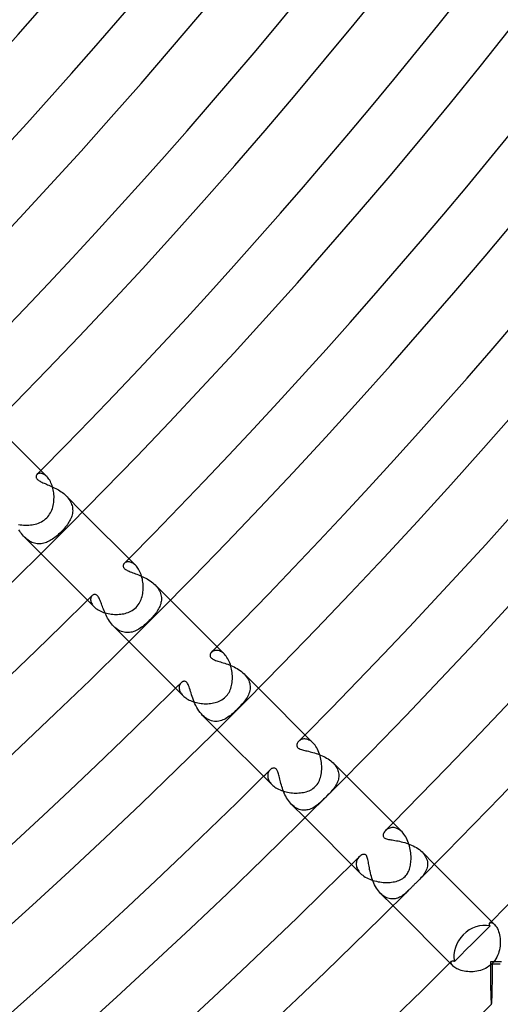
# Model space of a CAD drawing. Header units: millimetres. Extents: x -485 to 485, y -485 to 485.
# Tile 80 of 110: x 278 to 310, y -313 to -245. Entities that reach past the tile are written whole.
import ezdxf

# ---------------------------------------------------------------- set-up
doc = ezdxf.new("R2010")
doc.units = ezdxf.units.MM
doc.layers.add('HIDDEN', color=7, linetype='Continuous')
doc.layers.add('THICK', color=7, linetype='Continuous')

msp = doc.modelspace()

# ---------------------------------------------------------------- linework, layer by layer
at = {"layer": 'HIDDEN'}
for p, q in [((278.625, -276.5), (278.622, -276.533)), ((278.622, -276.533), (278.625, -276.567)), ((278.633, -276.469), (278.625, -276.5)), ((278.625, -276.567), (278.634, -276.603)), ((278.647, -276.44), (278.633, -276.469)), ((278.634, -276.603), (278.65, -276.639)), ((278.664, -276.414), (278.647, -276.44)), ((278.65, -276.639), (278.673, -276.674)), ((278.685, -276.389), (278.664, -276.414)), ((278.673, -276.674), (278.703, -276.71)), ((278.713, -276.365), (278.685, -276.389)), ((278.703, -276.71), (278.739, -276.745)), ((278.745, -276.344), (278.713, -276.365)), ((278.739, -276.745), (278.783, -276.779)), ((278.782, -276.327), (278.745, -276.344)), ((278.822, -276.315), (278.782, -276.327)), ((278.783, -276.779), (278.833, -276.813)), ((278.866, -276.307), (278.822, -276.315)), ((278.913, -276.304), (278.866, -276.307)), ((278.962, -276.308), (278.913, -276.304)), ((279.014, -276.317), (278.962, -276.308)), ((279.068, -276.333), (279.014, -276.317)), ((279.123, -276.356), (279.068, -276.333)), ((279.179, -276.386), (279.123, -276.356)), ((279.236, -276.424), (279.179, -276.386)), ((279.293, -276.469), (279.236, -276.424)), ((279.349, -276.521), (279.293, -276.469)), ((278.833, -276.813), (278.89, -276.847)), ((278.89, -276.847), (278.952, -276.88)), ((278.952, -276.88), (279.019, -276.913)), ((279.019, -276.913), (279.09, -276.945)), ((279.09, -276.945), (279.165, -276.978)), ((279.165, -276.978), (279.244, -277.011)), ((279.244, -277.011), (279.325, -277.045)), ((279.325, -277.045), (279.41, -277.081)), ((279.41, -277.081), (279.497, -277.118)), ((279.497, -277.118), (279.587, -277.156)), ((279.587, -277.156), (279.679, -277.197)), ((279.679, -277.197), (279.772, -277.241)), ((279.772, -277.241), (279.866, -277.286)), ((279.866, -277.286), (279.961, -277.335)), ((279.961, -277.335), (280.055, -277.387)), ((280.055, -277.387), (280.149, -277.441)), ((280.149, -277.441), (280.241, -277.499)), ((280.241, -277.499), (280.331, -277.559)), ((280.331, -277.559), (280.419, -277.624)), ((280.419, -277.624), (280.505, -277.691)), ((280.505, -277.691), (280.586, -277.762)), ((280.586, -277.762), (280.664, -277.835)), ((280.664, -277.835), (280.737, -277.912)), ((280.664, -277.836), (281.778, -278.95)), ((280.737, -277.912), (280.805, -277.992)), ((280.805, -277.992), (280.867, -278.075)), ((280.867, -278.075), (280.923, -278.16)), ((280.923, -278.16), (280.972, -278.247)), ((280.972, -278.247), (281.014, -278.334)), ((281.014, -278.334), (281.049, -278.423)), ((281.049, -278.423), (281.077, -278.512)), ((281.077, -278.512), (281.098, -278.602)), ((281.098, -278.602), (281.112, -278.692)), ((281.112, -278.692), (281.118, -278.782)), ((281.118, -278.782), (281.119, -278.871)), ((280.955, -279.475), (280.912, -279.557)), ((280.994, -279.392), (280.955, -279.475)), ((281.028, -279.308), (280.994, -279.392)), ((281.057, -279.222), (281.028, -279.308)), ((281.081, -279.135), (281.057, -279.222)), ((281.1, -279.048), (281.081, -279.135)), ((281.112, -278.96), (281.1, -279.048)), ((281.119, -278.871), (281.112, -278.96)), ((277.501, -280.244), (277.443, -280.152)), ((280.482, -280.139), (280.4, -280.227)), ((280.559, -280.051), (280.482, -280.139)), ((280.631, -279.965), (280.559, -280.051)), ((280.697, -279.881), (280.631, -279.965)), ((280.758, -279.798), (280.697, -279.881)), ((280.814, -279.718), (280.758, -279.798)), ((280.865, -279.638), (280.814, -279.718)), ((280.912, -279.557), (280.865, -279.638)), ((277.561, -280.334), (277.501, -280.244)), ((277.625, -280.421), (277.561, -280.334)), ((277.692, -280.506), (277.625, -280.421)), ((277.762, -280.587), (277.692, -280.506)), ((277.836, -280.664), (277.762, -280.587)), ((277.914, -280.738), (277.836, -280.664)), ((277.836, -280.664), (278.95, -281.778)), ((277.995, -280.807), (277.914, -280.738)), ((278.078, -280.869), (277.995, -280.807)), ((279.744, -280.797), (279.66, -280.851)), ((279.827, -280.738), (279.744, -280.797)), ((279.909, -280.676), (279.827, -280.738)), ((279.991, -280.609), (279.909, -280.676)), ((280.073, -280.54), (279.991, -280.609)), ((280.155, -280.467), (280.073, -280.54)), ((280.235, -280.392), (280.155, -280.467)), ((280.314, -280.314), (280.235, -280.392)), ((280.4, -280.227), (280.314, -280.314)), ((278.164, -280.926), (278.078, -280.869)), ((278.252, -280.975), (278.164, -280.926)), ((278.34, -281.017), (278.252, -280.975)), ((278.43, -281.052), (278.34, -281.017)), ((278.52, -281.079), (278.43, -281.052)), ((278.61, -281.099), (278.52, -281.079)), ((278.701, -281.112), (278.61, -281.099)), ((278.791, -281.119), (278.701, -281.112)), ((278.881, -281.118), (278.791, -281.119)), ((278.971, -281.111), (278.881, -281.118)), ((279.059, -281.098), (278.971, -281.111)), ((279.147, -281.079), (279.059, -281.098)), ((279.234, -281.054), (279.147, -281.079)), ((279.321, -281.023), (279.234, -281.054)), ((279.407, -280.987), (279.321, -281.023)), ((279.492, -280.947), (279.407, -280.987)), ((279.576, -280.901), (279.492, -280.947)), ((279.66, -280.851), (279.576, -280.901)), ((284.572, -282.573), (284.566, -282.607)), ((284.566, -282.607), (284.566, -282.641)), ((284.566, -282.641), (284.571, -282.675)), ((284.571, -282.675), (284.583, -282.709)), ((284.583, -282.541), (284.572, -282.573)), ((284.599, -282.509), (284.583, -282.541)), ((284.583, -282.709), (284.6, -282.743)), ((284.619, -282.48), (284.599, -282.509)), ((284.6, -282.743), (284.624, -282.776)), ((284.643, -282.452), (284.619, -282.48)), ((284.624, -282.776), (284.654, -282.809)), ((284.674, -282.425), (284.643, -282.452)), ((284.654, -282.809), (284.691, -282.841)), ((284.71, -282.4), (284.674, -282.425)), ((284.691, -282.841), (284.734, -282.873)), ((284.75, -282.38), (284.71, -282.4)), ((284.793, -282.364), (284.75, -282.38)), ((284.84, -282.352), (284.793, -282.364)), ((284.889, -282.346), (284.84, -282.352)), ((284.941, -282.346), (284.889, -282.346)), ((284.996, -282.351), (284.941, -282.346)), ((285.052, -282.362), (284.996, -282.351)), ((285.11, -282.381), (285.052, -282.362)), ((285.169, -282.406), (285.11, -282.381)), ((285.229, -282.438), (285.169, -282.406)), ((285.29, -282.479), (285.229, -282.438)), ((285.351, -282.527), (285.29, -282.479)), ((285.411, -282.582), (285.351, -282.527)), ((284.734, -282.873), (284.784, -282.903)), ((284.784, -282.903), (284.841, -282.933)), ((284.841, -282.933), (284.905, -282.963)), ((284.905, -282.963), (284.976, -282.994)), ((284.976, -282.994), (285.053, -283.025)), ((285.053, -283.025), (285.136, -283.056)), ((285.136, -283.056), (285.223, -283.088)), ((285.223, -283.088), (285.313, -283.121)), ((285.313, -283.121), (285.408, -283.155)), ((285.408, -283.155), (285.504, -283.191)), ((285.504, -283.191), (285.603, -283.23)), ((285.603, -283.23), (285.704, -283.27)), ((285.704, -283.27), (285.805, -283.313)), ((285.805, -283.313), (285.907, -283.359)), ((285.907, -283.359), (286.008, -283.408)), ((286.008, -283.408), (286.108, -283.459)), ((286.108, -283.459), (286.208, -283.514)), ((286.208, -283.514), (286.306, -283.573)), ((286.306, -283.573), (286.401, -283.635)), ((286.401, -283.635), (286.493, -283.7)), ((286.493, -283.7), (286.581, -283.769)), ((286.581, -283.769), (286.665, -283.84)), ((286.665, -283.84), (286.744, -283.916)), ((286.744, -283.915), (287.789, -284.961)), ((286.744, -283.916), (286.819, -283.996)), ((286.819, -283.996), (286.888, -284.077)), ((286.888, -284.077), (286.95, -284.161)), ((286.95, -284.161), (287.004, -284.247)), ((282.353, -284.839), (282.346, -284.889)), ((282.364, -284.792), (282.353, -284.839)), ((282.38, -284.749), (282.364, -284.792)), ((282.401, -284.709), (282.38, -284.749)), ((282.425, -284.674), (282.401, -284.709)), ((282.452, -284.643), (282.425, -284.674)), ((282.485, -284.615), (282.452, -284.643)), ((282.521, -284.592), (282.485, -284.615)), ((282.56, -284.576), (282.521, -284.592)), ((282.601, -284.567), (282.56, -284.576)), ((282.643, -284.566), (282.601, -284.567)), ((282.686, -284.574), (282.643, -284.566)), ((282.729, -284.592), (282.686, -284.574)), ((282.771, -284.619), (282.729, -284.592)), ((282.812, -284.657), (282.771, -284.619)), ((282.852, -284.705), (282.812, -284.657)), ((282.89, -284.763), (282.852, -284.705)), ((282.927, -284.828), (282.89, -284.763)), ((282.961, -284.899), (282.927, -284.828)), ((287.004, -284.247), (287.052, -284.335)), ((287.052, -284.335), (287.092, -284.424)), ((287.092, -284.424), (287.124, -284.513)), ((287.124, -284.513), (287.148, -284.603)), ((287.148, -284.603), (287.166, -284.692)), ((287.166, -284.692), (287.176, -284.781)), ((287.176, -284.781), (287.179, -284.87)), ((282.346, -284.889), (282.345, -284.941)), ((282.345, -284.941), (282.351, -284.996)), ((282.351, -284.996), (282.363, -285.053)), ((282.363, -285.053), (282.381, -285.111)), ((282.381, -285.111), (282.407, -285.171)), ((282.407, -285.171), (282.439, -285.231)), ((282.439, -285.231), (282.48, -285.292)), ((282.48, -285.292), (282.527, -285.352)), ((282.527, -285.352), (282.582, -285.411)), ((282.994, -284.975), (282.961, -284.899)), ((283.025, -285.054), (282.994, -284.975)), ((283.055, -285.134), (283.025, -285.054)), ((283.086, -285.218), (283.055, -285.134)), ((283.118, -285.305), (283.086, -285.218)), ((283.151, -285.396), (283.118, -285.305)), ((283.186, -285.49), (283.151, -285.396)), ((283.223, -285.587), (283.186, -285.49)), ((287.028, -285.469), (286.986, -285.551)), ((287.066, -285.386), (287.028, -285.469)), ((287.099, -285.302), (287.066, -285.386)), ((287.127, -285.217), (287.099, -285.302)), ((287.149, -285.132), (287.127, -285.217)), ((287.165, -285.045), (287.149, -285.132)), ((287.175, -284.958), (287.165, -285.045)), ((287.179, -284.87), (287.175, -284.958)), ((283.263, -285.686), (283.223, -285.587)), ((283.305, -285.787), (283.263, -285.686)), ((283.351, -285.889), (283.305, -285.787)), ((283.399, -285.991), (283.351, -285.889)), ((283.451, -286.092), (283.399, -285.991)), ((283.506, -286.193), (283.451, -286.092)), ((283.565, -286.292), (283.506, -286.193)), ((286.5, -286.193), (286.425, -286.271)), ((286.572, -286.113), (286.5, -286.193)), ((286.641, -286.034), (286.572, -286.113)), ((286.708, -285.954), (286.641, -286.034)), ((286.771, -285.874), (286.708, -285.954)), ((286.831, -285.794), (286.771, -285.874)), ((286.887, -285.713), (286.831, -285.794)), ((286.938, -285.632), (286.887, -285.713)), ((286.986, -285.551), (286.938, -285.632)), ((283.627, -286.39), (283.565, -286.292)), ((283.694, -286.484), (283.627, -286.39)), ((283.764, -286.575), (283.694, -286.484)), ((283.838, -286.662), (283.764, -286.575)), ((283.915, -286.744), (283.838, -286.662)), ((283.997, -286.821), (283.915, -286.744)), ((283.915, -286.744), (284.961, -287.789)), ((284.082, -286.892), (283.997, -286.821)), ((285.818, -286.814), (285.729, -286.876)), ((285.906, -286.747), (285.818, -286.814)), ((285.994, -286.675), (285.906, -286.747)), ((286.082, -286.599), (285.994, -286.675)), ((286.171, -286.519), (286.082, -286.599)), ((286.26, -286.436), (286.171, -286.519)), ((286.349, -286.349), (286.26, -286.436)), ((286.425, -286.271), (286.349, -286.349)), ((284.17, -286.955), (284.082, -286.892)), ((284.259, -287.011), (284.17, -286.955)), ((284.35, -287.059), (284.259, -287.011)), ((284.443, -287.099), (284.35, -287.059)), ((284.538, -287.131), (284.443, -287.099)), ((284.632, -287.155), (284.538, -287.131)), ((284.726, -287.17), (284.632, -287.155)), ((284.82, -287.178), (284.726, -287.17)), ((284.914, -287.178), (284.82, -287.178)), ((285.007, -287.17), (284.914, -287.178)), ((285.1, -287.155), (285.007, -287.17)), ((285.192, -287.134), (285.1, -287.155)), ((285.284, -287.105), (285.192, -287.134)), ((285.374, -287.071), (285.284, -287.105)), ((285.464, -287.03), (285.374, -287.071)), ((285.553, -286.984), (285.464, -287.03)), ((285.641, -286.933), (285.553, -286.984)), ((285.729, -286.876), (285.641, -286.933)), ((290.509, -288.66), (290.499, -288.708)), ((290.499, -288.708), (290.499, -288.755)), ((290.499, -288.755), (290.508, -288.8)), ((290.508, -288.8), (290.527, -288.841)), ((290.528, -288.612), (290.509, -288.66)), ((290.527, -288.841), (290.554, -288.88)), ((290.557, -288.566), (290.528, -288.612)), ((290.554, -288.88), (290.589, -288.916)), ((290.594, -288.523), (290.557, -288.566)), ((290.632, -288.489), (290.594, -288.523)), ((290.675, -288.459), (290.632, -288.489)), ((290.722, -288.434), (290.675, -288.459)), ((290.774, -288.413), (290.722, -288.434)), ((290.829, -288.399), (290.774, -288.413)), ((290.887, -288.39), (290.829, -288.399)), ((290.948, -288.388), (290.887, -288.39)), ((291.01, -288.393), (290.948, -288.388)), ((291.075, -288.405), (291.01, -288.393)), ((291.141, -288.425), (291.075, -288.405)), ((291.208, -288.453), (291.141, -288.425)), ((291.275, -288.488), (291.208, -288.453)), ((291.342, -288.532), (291.275, -288.488)), ((291.409, -288.585), (291.342, -288.532)), ((291.474, -288.645), (291.409, -288.585)), ((290.589, -288.916), (290.632, -288.95)), ((290.632, -288.95), (290.684, -288.981)), ((290.684, -288.981), (290.742, -289.012)), ((290.742, -289.012), (290.808, -289.04)), ((290.808, -289.04), (290.88, -289.068)), ((290.88, -289.068), (290.958, -289.095)), ((290.958, -289.095), (291.04, -289.122)), ((291.04, -289.122), (291.126, -289.149)), ((291.126, -289.149), (291.214, -289.176)), ((291.214, -289.176), (291.306, -289.204)), ((291.306, -289.204), (291.402, -289.234)), ((291.402, -289.234), (291.501, -289.265)), ((291.501, -289.265), (291.602, -289.3)), ((291.602, -289.3), (291.706, -289.337)), ((291.706, -289.337), (291.812, -289.377)), ((291.812, -289.377), (291.919, -289.42)), ((291.919, -289.42), (292.027, -289.467)), ((292.027, -289.467), (292.134, -289.518)), ((292.134, -289.518), (292.241, -289.573)), ((292.241, -289.573), (292.346, -289.632)), ((292.346, -289.632), (292.448, -289.696)), ((292.448, -289.696), (292.548, -289.763)), ((292.548, -289.763), (292.644, -289.836)), ((292.644, -289.836), (292.735, -289.912)), ((292.735, -289.912), (292.821, -289.992)), ((292.821, -289.992), (292.9, -290.077)), ((292.822, -289.993), (293.799, -290.971)), ((292.9, -290.077), (292.973, -290.166)), ((292.973, -290.166), (293.038, -290.258)), ((288.392, -290.869), (288.388, -290.918)), ((288.4, -290.822), (288.392, -290.869)), ((288.412, -290.777), (288.4, -290.822)), ((288.428, -290.734), (288.412, -290.777)), ((288.448, -290.695), (288.428, -290.734)), ((288.47, -290.658), (288.448, -290.695)), ((288.495, -290.624), (288.47, -290.658)), ((288.523, -290.594), (288.495, -290.624)), ((288.546, -290.573), (288.523, -290.594)), ((288.57, -290.554), (288.546, -290.573)), ((288.596, -290.537), (288.57, -290.554)), ((288.622, -290.524), (288.596, -290.537)), ((288.648, -290.513), (288.622, -290.524)), ((288.675, -290.504), (288.648, -290.513)), ((288.702, -290.499), (288.675, -290.504)), ((288.73, -290.497), (288.702, -290.499)), ((288.761, -290.499), (288.73, -290.497)), ((288.793, -290.506), (288.761, -290.499)), ((288.827, -290.519), (288.793, -290.506)), ((288.861, -290.539), (288.827, -290.519)), ((288.895, -290.567), (288.861, -290.539)), ((288.929, -290.605), (288.895, -290.567)), ((288.964, -290.654), (288.929, -290.605)), ((288.999, -290.716), (288.964, -290.654)), ((289.034, -290.792), (288.999, -290.716)), ((289.068, -290.878), (289.034, -290.792)), ((289.1, -290.973), (289.068, -290.878)), ((293.038, -290.258), (293.094, -290.352)), ((293.094, -290.352), (293.141, -290.448)), ((293.141, -290.448), (293.178, -290.545)), ((293.178, -290.545), (293.206, -290.644)), ((293.206, -290.644), (293.225, -290.743)), ((293.225, -290.743), (293.235, -290.841)), ((293.235, -290.841), (293.236, -290.94)), ((288.388, -290.918), (288.389, -290.969)), ((288.389, -290.969), (288.394, -291.022)), ((288.394, -291.022), (288.405, -291.076)), ((288.405, -291.076), (288.421, -291.131)), ((288.421, -291.131), (288.443, -291.187)), ((288.443, -291.187), (288.471, -291.244)), ((288.471, -291.244), (288.505, -291.302)), ((288.505, -291.302), (288.545, -291.359)), ((288.545, -291.359), (288.592, -291.417)), ((288.592, -291.417), (288.645, -291.474)), ((289.133, -291.075), (289.1, -290.973)), ((289.166, -291.183), (289.133, -291.075)), ((289.2, -291.295), (289.166, -291.183)), ((289.237, -291.412), (289.2, -291.295)), ((289.276, -291.532), (289.237, -291.412)), ((289.318, -291.654), (289.276, -291.532)), ((293.075, -291.508), (293.026, -291.596)), ((293.119, -291.417), (293.075, -291.508)), ((293.157, -291.325), (293.119, -291.417)), ((293.188, -291.23), (293.157, -291.325)), ((293.212, -291.134), (293.188, -291.23)), ((293.228, -291.037), (293.212, -291.134)), ((293.236, -290.94), (293.228, -291.037)), ((289.364, -291.779), (289.318, -291.654)), ((289.415, -291.906), (289.364, -291.779)), ((289.47, -292.032), (289.415, -291.906)), ((289.53, -292.157), (289.47, -292.032)), ((289.595, -292.28), (289.53, -292.157)), ((292.552, -292.198), (292.467, -292.287)), ((292.633, -292.11), (292.552, -292.198)), ((292.71, -292.024), (292.633, -292.11)), ((292.782, -291.938), (292.71, -292.024)), ((292.85, -291.853), (292.782, -291.938)), ((292.913, -291.769), (292.85, -291.853)), ((292.972, -291.684), (292.913, -291.769)), ((293.026, -291.596), (292.972, -291.684)), ((289.665, -292.4), (289.595, -292.28)), ((289.74, -292.514), (289.665, -292.4)), ((289.82, -292.624), (289.74, -292.514)), ((289.905, -292.727), (289.82, -292.624)), ((289.993, -292.822), (289.905, -292.727)), ((290.087, -292.909), (289.993, -292.822)), ((289.993, -292.822), (290.971, -293.799)), ((290.184, -292.987), (290.087, -292.909)), ((291.806, -292.886), (291.724, -292.945)), ((291.889, -292.822), (291.806, -292.886)), ((291.971, -292.755), (291.889, -292.822)), ((292.053, -292.684), (291.971, -292.755)), ((292.135, -292.61), (292.053, -292.684)), ((292.217, -292.534), (292.135, -292.61)), ((292.298, -292.456), (292.217, -292.534)), ((292.377, -292.377), (292.298, -292.456)), ((292.467, -292.287), (292.377, -292.377)), ((290.284, -293.054), (290.184, -292.987)), ((290.385, -293.111), (290.284, -293.054)), ((290.487, -293.157), (290.385, -293.111)), ((290.589, -293.192), (290.487, -293.157)), ((290.692, -293.217), (290.589, -293.192)), ((290.794, -293.232), (290.692, -293.217)), ((290.895, -293.237), (290.794, -293.232)), ((290.995, -293.232), (290.895, -293.237)), ((291.093, -293.22), (290.995, -293.232)), ((291.19, -293.199), (291.093, -293.22)), ((291.285, -293.171), (291.19, -293.199)), ((291.377, -293.136), (291.285, -293.171)), ((291.467, -293.096), (291.377, -293.136)), ((291.555, -293.05), (291.467, -293.096)), ((291.641, -292.999), (291.555, -293.05)), ((291.724, -292.945), (291.641, -292.999)), ((296.42, -294.8), (296.414, -294.854)), ((296.414, -294.854), (296.42, -294.907)), ((296.437, -294.747), (296.42, -294.8)), ((296.42, -294.907), (296.439, -294.958)), ((296.463, -294.696), (296.437, -294.747)), ((296.496, -294.648), (296.463, -294.696)), ((296.536, -294.602), (296.496, -294.648)), ((296.576, -294.565), (296.536, -294.602)), ((296.621, -294.532), (296.576, -294.565)), ((296.671, -294.502), (296.621, -294.532)), ((296.724, -294.477), (296.671, -294.502)), ((296.782, -294.457), (296.724, -294.477)), ((296.843, -294.442), (296.782, -294.457)), ((296.907, -294.434), (296.843, -294.442)), ((296.973, -294.433), (296.907, -294.434)), ((297.041, -294.439), (296.973, -294.433)), ((297.111, -294.452), (297.041, -294.439)), ((297.182, -294.474), (297.111, -294.452)), ((297.254, -294.504), (297.182, -294.474)), ((297.326, -294.543), (297.254, -294.504)), ((297.398, -294.59), (297.326, -294.543)), ((297.469, -294.645), (297.398, -294.59)), ((297.538, -294.71), (297.469, -294.645)), ((296.439, -294.958), (296.474, -295.006)), ((296.474, -295.006), (296.523, -295.049)), ((296.523, -295.049), (296.587, -295.088)), ((296.587, -295.088), (296.659, -295.12)), ((296.659, -295.12), (296.735, -295.147)), ((296.735, -295.147), (296.81, -295.17)), ((296.81, -295.17), (296.884, -295.19)), ((296.884, -295.19), (296.963, -295.211)), ((296.963, -295.211), (297.048, -295.231)), ((297.048, -295.231), (297.136, -295.253)), ((297.136, -295.253), (297.229, -295.275)), ((297.229, -295.275), (297.325, -295.299)), ((297.325, -295.299), (297.425, -295.325)), ((297.425, -295.325), (297.527, -295.353)), ((297.527, -295.353), (297.63, -295.383)), ((297.63, -295.383), (297.734, -295.416)), ((297.734, -295.416), (297.839, -295.451)), ((297.839, -295.451), (297.944, -295.49)), ((297.944, -295.49), (298.049, -295.532)), ((298.049, -295.532), (298.153, -295.577)), ((298.153, -295.577), (298.256, -295.625)), ((298.256, -295.625), (298.358, -295.678)), ((298.358, -295.678), (298.457, -295.733)), ((298.457, -295.733), (298.553, -295.793)), ((298.553, -295.793), (298.645, -295.857)), ((298.645, -295.857), (298.734, -295.924)), ((298.734, -295.924), (298.819, -295.995)), ((298.819, -295.995), (298.897, -296.069)), ((298.897, -296.069), (298.971, -296.147)), ((298.898, -296.069), (299.81, -296.982)), ((298.971, -296.147), (299.038, -296.229)), ((299.038, -296.229), (299.098, -296.312)), ((294.434, -296.91), (294.433, -296.969)), ((294.44, -296.854), (294.434, -296.91)), ((294.452, -296.8), (294.44, -296.854)), ((294.468, -296.748), (294.452, -296.8)), ((294.488, -296.699), (294.468, -296.748)), ((294.512, -296.653), (294.488, -296.699)), ((294.539, -296.61), (294.512, -296.653)), ((294.569, -296.571), (294.539, -296.61)), ((294.602, -296.536), (294.569, -296.571)), ((294.635, -296.506), (294.602, -296.536)), ((294.669, -296.48), (294.635, -296.506)), ((294.705, -296.458), (294.669, -296.48)), ((294.741, -296.44), (294.705, -296.458)), ((294.778, -296.426), (294.741, -296.44)), ((294.816, -296.417), (294.778, -296.426)), ((294.854, -296.414), (294.816, -296.417)), ((294.891, -296.417), (294.854, -296.414)), ((294.928, -296.426), (294.891, -296.417)), ((294.963, -296.442), (294.928, -296.426)), ((294.996, -296.465), (294.963, -296.442)), ((295.026, -296.495), (294.996, -296.465)), ((295.055, -296.532), (295.026, -296.495)), ((295.082, -296.577), (295.055, -296.532)), ((295.107, -296.628), (295.082, -296.577)), ((295.13, -296.686), (295.107, -296.628)), ((295.152, -296.75), (295.13, -296.686)), ((295.173, -296.822), (295.152, -296.75)), ((295.194, -296.899), (295.173, -296.822)), ((295.215, -296.982), (295.194, -296.899)), ((299.098, -296.312), (299.15, -296.398)), ((299.15, -296.398), (299.194, -296.485)), ((299.194, -296.485), (299.23, -296.573)), ((299.23, -296.573), (299.257, -296.661)), ((299.257, -296.661), (299.277, -296.75)), ((299.277, -296.75), (299.289, -296.838)), ((299.289, -296.838), (299.293, -296.926)), ((299.293, -296.926), (299.29, -297.013)), ((294.433, -296.969), (294.437, -297.029)), ((294.437, -297.029), (294.448, -297.091)), ((294.448, -297.091), (294.464, -297.154)), ((294.464, -297.154), (294.488, -297.218)), ((294.488, -297.218), (294.518, -297.282)), ((294.518, -297.282), (294.555, -297.347)), ((294.555, -297.347), (294.599, -297.411)), ((294.599, -297.411), (294.651, -297.475)), ((294.651, -297.475), (294.71, -297.538)), ((295.237, -297.071), (295.215, -296.982)), ((295.259, -297.164), (295.237, -297.071)), ((295.283, -297.262), (295.259, -297.164)), ((295.309, -297.363), (295.283, -297.262)), ((295.336, -297.467), (295.309, -297.363)), ((295.366, -297.574), (295.336, -297.467)), ((295.399, -297.684), (295.366, -297.574)), ((299.092, -297.59), (299.044, -297.666)), ((299.136, -297.513), (299.092, -297.59)), ((299.175, -297.434), (299.136, -297.513)), ((299.21, -297.353), (299.175, -297.434)), ((299.239, -297.269), (299.21, -297.353)), ((299.263, -297.185), (299.239, -297.269)), ((299.28, -297.1), (299.263, -297.185)), ((299.29, -297.013), (299.28, -297.1)), ((295.436, -297.794), (295.399, -297.684)), ((295.475, -297.905), (295.436, -297.794)), ((295.518, -298.015), (295.475, -297.905)), ((295.564, -298.125), (295.518, -298.015)), ((295.614, -298.233), (295.564, -298.125)), ((295.668, -298.339), (295.614, -298.233)), ((298.549, -298.245), (298.475, -298.321)), ((298.622, -298.17), (298.549, -298.245)), ((298.692, -298.097), (298.622, -298.17)), ((298.759, -298.024), (298.692, -298.097)), ((298.822, -297.953), (298.759, -298.024)), ((298.882, -297.882), (298.822, -297.953)), ((298.939, -297.812), (298.882, -297.882)), ((298.993, -297.74), (298.939, -297.812)), ((299.044, -297.666), (298.993, -297.74)), ((295.725, -298.443), (295.668, -298.339)), ((295.787, -298.543), (295.725, -298.443)), ((295.852, -298.639), (295.787, -298.543)), ((295.921, -298.731), (295.852, -298.639)), ((295.994, -298.817), (295.921, -298.731)), ((296.069, -298.898), (295.994, -298.817)), ((296.151, -298.974), (296.069, -298.898)), ((296.069, -298.898), (296.982, -299.81)), ((297.828, -298.926), (297.756, -298.98)), ((297.898, -298.869), (297.828, -298.926)), ((297.968, -298.809), (297.898, -298.869)), ((298.038, -298.746), (297.968, -298.809)), ((298.109, -298.68), (298.038, -298.746)), ((298.181, -298.612), (298.109, -298.68)), ((298.253, -298.542), (298.181, -298.612)), ((298.326, -298.47), (298.253, -298.542)), ((298.398, -298.398), (298.326, -298.47)), ((298.475, -298.321), (298.398, -298.398)), ((296.235, -299.043), (296.151, -298.974)), ((296.321, -299.104), (296.235, -299.043)), ((296.41, -299.156), (296.321, -299.104)), ((296.499, -299.2), (296.41, -299.156)), ((296.588, -299.235), (296.499, -299.2)), ((296.677, -299.261), (296.588, -299.235)), ((296.767, -299.28), (296.677, -299.261)), ((296.856, -299.29), (296.767, -299.28)), ((296.944, -299.293), (296.856, -299.29)), ((297.031, -299.288), (296.944, -299.293)), ((297.117, -299.277), (297.031, -299.288)), ((297.202, -299.258), (297.117, -299.277)), ((297.286, -299.234), (297.202, -299.258)), ((297.369, -299.203), (297.286, -299.234)), ((297.45, -299.167), (297.369, -299.203)), ((297.53, -299.127), (297.45, -299.167)), ((297.607, -299.081), (297.53, -299.127)), ((297.683, -299.033), (297.607, -299.081)), ((297.756, -298.98), (297.683, -299.033)), ((302.321, -300.924), (302.308, -300.997)), ((302.354, -300.845), (302.321, -300.924)), ((302.403, -300.767), (302.354, -300.845)), ((302.468, -300.691), (302.403, -300.767)), ((302.519, -300.645), (302.468, -300.691)), ((302.574, -300.603), (302.519, -300.645)), ((302.634, -300.566), (302.574, -300.603)), ((302.698, -300.535), (302.634, -300.566)), ((302.765, -300.51), (302.698, -300.535)), ((302.835, -300.492), (302.765, -300.51)), ((302.908, -300.482), (302.835, -300.492)), ((302.983, -300.479), (302.908, -300.482)), ((303.059, -300.484), (302.983, -300.479)), ((303.137, -300.499), (303.059, -300.484)), ((303.216, -300.522), (303.137, -300.499)), ((303.295, -300.554), (303.216, -300.522)), ((303.375, -300.596), (303.295, -300.554)), ((303.453, -300.647), (303.375, -300.596)), ((303.53, -300.707), (303.453, -300.647)), ((303.605, -300.776), (303.53, -300.707)), ((302.308, -300.997), (302.313, -301.057)), ((302.313, -301.057), (302.33, -301.105)), ((302.33, -301.105), (302.356, -301.142)), ((302.356, -301.142), (302.391, -301.174)), ((302.391, -301.174), (302.436, -301.202)), ((302.436, -301.202), (302.489, -301.226)), ((302.489, -301.226), (302.55, -301.248)), ((302.55, -301.248), (302.618, -301.266)), ((302.618, -301.266), (302.692, -301.282)), ((302.692, -301.282), (302.769, -301.297)), ((302.769, -301.297), (302.85, -301.311)), ((302.85, -301.311), (302.937, -301.325)), ((302.937, -301.325), (303.028, -301.34)), ((303.028, -301.34), (303.125, -301.356)), ((303.125, -301.356), (303.227, -301.374)), ((303.227, -301.374), (303.333, -301.394)), ((303.333, -301.394), (303.443, -301.417)), ((303.443, -301.417), (303.556, -301.443)), ((303.556, -301.443), (303.672, -301.471)), ((303.672, -301.471), (303.788, -301.504)), ((303.788, -301.504), (303.905, -301.54)), ((303.905, -301.54), (304.022, -301.58)), ((304.022, -301.58), (304.139, -301.624)), ((304.139, -301.624), (304.254, -301.672)), ((300.917, -302.324), (300.86, -302.347)), ((300.975, -302.31), (300.917, -302.324)), ((301.031, -302.309), (300.975, -302.31)), ((301.084, -302.321), (301.031, -302.309)), ((301.132, -302.348), (301.084, -302.321)), ((304.254, -301.672), (304.368, -301.725)), ((304.368, -301.725), (304.48, -301.783)), ((304.48, -301.783), (304.588, -301.846)), ((304.588, -301.846), (304.692, -301.913)), ((304.692, -301.913), (304.791, -301.985)), ((304.791, -301.985), (304.885, -302.062)), ((304.885, -302.062), (304.972, -302.143)), ((304.972, -302.143), (305.054, -302.231)), ((304.972, -302.144), (305.82, -302.992)), ((305.054, -302.231), (305.126, -302.323)), ((305.126, -302.323), (305.19, -302.418)), ((300.483, -302.898), (300.479, -302.964)), ((300.479, -302.964), (300.481, -303.032)), ((300.492, -302.834), (300.483, -302.898)), ((300.508, -302.773), (300.492, -302.834)), ((300.528, -302.714), (300.508, -302.773)), ((300.554, -302.658), (300.528, -302.714)), ((300.583, -302.605), (300.554, -302.658)), ((300.616, -302.555), (300.583, -302.605)), ((300.652, -302.51), (300.616, -302.555)), ((300.691, -302.468), (300.652, -302.51)), ((300.746, -302.419), (300.691, -302.468)), ((300.803, -302.378), (300.746, -302.419)), ((300.86, -302.347), (300.803, -302.378)), ((301.173, -302.39), (301.132, -302.348)), ((301.208, -302.448), (301.173, -302.39)), ((301.236, -302.515), (301.208, -302.448)), ((301.258, -302.588), (301.236, -302.515)), ((301.276, -302.664), (301.258, -302.588)), ((301.292, -302.743), (301.276, -302.664)), ((301.307, -302.828), (301.292, -302.743)), ((301.323, -302.92), (301.307, -302.828)), ((301.339, -303.018), (301.323, -302.92)), ((305.19, -302.418), (305.242, -302.515)), ((305.242, -302.515), (305.284, -302.613)), ((305.284, -302.613), (305.315, -302.711)), ((305.315, -302.711), (305.336, -302.81)), ((305.336, -302.81), (305.346, -302.909)), ((305.346, -302.909), (305.347, -303.007)), ((300.481, -303.032), (300.491, -303.101)), ((300.491, -303.101), (300.508, -303.172)), ((300.508, -303.172), (300.532, -303.244)), ((300.532, -303.244), (300.564, -303.316)), ((300.564, -303.316), (300.604, -303.389)), ((300.604, -303.389), (300.653, -303.462)), ((300.653, -303.462), (300.711, -303.534)), ((300.711, -303.534), (300.776, -303.605)), ((301.356, -303.121), (301.339, -303.018)), ((301.375, -303.229), (301.356, -303.121)), ((301.396, -303.341), (301.375, -303.229)), ((301.42, -303.456), (301.396, -303.341)), ((301.447, -303.574), (301.42, -303.456)), ((301.477, -303.693), (301.447, -303.574)), ((305.104, -303.659), (305.04, -303.747)), ((305.162, -303.569), (305.104, -303.659)), ((305.213, -303.479), (305.162, -303.569)), ((305.257, -303.387), (305.213, -303.479)), ((305.292, -303.294), (305.257, -303.387)), ((305.319, -303.2), (305.292, -303.294)), ((305.338, -303.104), (305.319, -303.2)), ((305.347, -303.007), (305.338, -303.104)), ((301.511, -303.812), (301.477, -303.693)), ((301.548, -303.931), (301.511, -303.812)), ((301.59, -304.05), (301.548, -303.931)), ((301.635, -304.166), (301.59, -304.05)), ((301.684, -304.281), (301.635, -304.166)), ((301.738, -304.394), (301.684, -304.281)), ((304.823, -303.994), (304.746, -304.072)), ((304.898, -303.914), (304.823, -303.994)), ((304.971, -303.831), (304.898, -303.914)), ((305.04, -303.747), (304.971, -303.831)), ((301.796, -304.502), (301.738, -304.394)), ((301.858, -304.607), (301.796, -304.502)), ((301.924, -304.708), (301.858, -304.607)), ((301.994, -304.803), (301.924, -304.708)), ((302.068, -304.891), (301.994, -304.803)), ((302.144, -304.973), (302.068, -304.891)), ((302.144, -304.972), (302.992, -305.82)), ((302.223, -305.047), (302.144, -304.973)), ((303.833, -304.969), (303.773, -305.019)), ((303.893, -304.917), (303.833, -304.969)), ((303.952, -304.863), (303.893, -304.917)), ((304.012, -304.806), (303.952, -304.863)), ((304.072, -304.746), (304.012, -304.806)), ((302.305, -305.113), (302.223, -305.047)), ((302.388, -305.171), (302.305, -305.113)), ((302.472, -305.221), (302.388, -305.171)), ((302.557, -305.262), (302.472, -305.221)), ((302.642, -305.295), (302.557, -305.262)), ((302.727, -305.319), (302.642, -305.295)), ((302.811, -305.336), (302.727, -305.319)), ((302.895, -305.346), (302.811, -305.336)), ((302.977, -305.348), (302.895, -305.346)), ((303.058, -305.343), (302.977, -305.348)), ((303.139, -305.332), (303.058, -305.343)), ((303.217, -305.315), (303.139, -305.332)), ((303.294, -305.292), (303.217, -305.315)), ((303.37, -305.264), (303.294, -305.292)), ((303.443, -305.232), (303.37, -305.264)), ((303.513, -305.195), (303.443, -305.232)), ((303.582, -305.155), (303.513, -305.195)), ((303.648, -305.112), (303.582, -305.155)), ((303.712, -305.066), (303.648, -305.112)), ((303.773, -305.019), (303.712, -305.066)), ((309.575, -307.035), (309.581, -307.019)), ((309.581, -307.019), (309.588, -307.006)), ((309.588, -307.006), (309.598, -306.994)), ((309.598, -306.994), (309.622, -306.977)), ((309.622, -306.977), (309.652, -306.967)), ((309.652, -306.967), (309.687, -306.965)), ((309.687, -306.965), (309.728, -306.971)), ((309.728, -306.971), (309.773, -306.987)), ((309.773, -306.987), (309.821, -307.013)), ((309.821, -307.013), (309.872, -307.049)), ((308.804, -307.995), (309.209, -307.589)), ((309.209, -307.589), (309.616, -307.18)), ((309.573, -307.052), (309.575, -307.035)), ((309.573, -307.07), (309.573, -307.052)), ((309.575, -307.09), (309.573, -307.07)), ((309.581, -307.111), (309.575, -307.09)), ((309.59, -307.133), (309.581, -307.111)), ((309.601, -307.156), (309.59, -307.133)), ((309.616, -307.18), (309.601, -307.156)), ((309.872, -307.049), (309.924, -307.096)), ((308.4, -308.4), (308.804, -307.995)), ((307.589, -309.209), (307.995, -308.804)), ((307.995, -308.804), (308.4, -308.4)), ((306.965, -309.687), (306.967, -309.652)), ((306.971, -309.728), (306.965, -309.687)), ((306.967, -309.652), (306.977, -309.622)), ((306.977, -309.622), (306.994, -309.598)), ((306.994, -309.598), (307.006, -309.588)), ((307.006, -309.588), (307.019, -309.581)), ((307.019, -309.581), (307.035, -309.575)), ((307.035, -309.575), (307.052, -309.573)), ((307.052, -309.573), (307.07, -309.573)), ((307.07, -309.573), (307.09, -309.576)), ((307.09, -309.576), (307.111, -309.581)), ((307.111, -309.581), (307.133, -309.59)), ((307.133, -309.59), (307.156, -309.602)), ((307.156, -309.602), (307.18, -309.616)), ((307.18, -309.616), (307.589, -309.209)), ((309.794, -309.64), (309.64, -309.64)), ((309.64, -309.64), (309.64, -309.794)), ((309.947, -309.641), (309.794, -309.64)), ((310.1, -309.641), (309.947, -309.641)), ((310.253, -309.642), (310.1, -309.641)), ((310.406, -309.642), (310.253, -309.642)), ((306.987, -309.773), (306.971, -309.728)), ((307.013, -309.821), (306.987, -309.773)), ((307.049, -309.872), (307.013, -309.821)), ((307.096, -309.924), (307.049, -309.872)), ((309.64, -309.794), (309.641, -309.947)), ((309.641, -309.947), (309.641, -310.1)), ((309.641, -310.1), (309.642, -310.253)), ((309.642, -310.253), (309.642, -310.406)), ((309.642, -310.406), (309.643, -310.557)), ((309.643, -310.557), (309.645, -310.706)), ((309.645, -310.706), (309.646, -310.854)), ((309.646, -310.854), (309.648, -311)), ((309.648, -311), (309.649, -311.144)), ((309.649, -311.144), (309.652, -311.285)), ((309.652, -311.285), (309.654, -311.423)), ((309.654, -311.423), (309.656, -311.557)), ((309.656, -311.557), (309.659, -311.686)), ((309.659, -311.686), (309.662, -311.81)), ((309.662, -311.81), (309.666, -311.928)), ((309.666, -311.928), (309.669, -312.039)), ((309.669, -312.039), (309.673, -312.142)), ((309.673, -312.142), (309.678, -312.236)), ((309.678, -312.236), (309.682, -312.319)), ((309.682, -312.319), (309.687, -312.39)), ((309.687, -312.39), (309.692, -312.449)), ((309.692, -312.449), (309.697, -312.493)), ((309.697, -312.493), (309.702, -312.522)), ((309.702, -312.522), (309.708, -312.536)), ((309.708, -312.536), (309.708, -312.537)), ((309.708, -312.537), (309.709, -312.537)), ((309.709, -312.537), (309.71, -312.537)), ((309.71, -312.537), (309.71, -312.537)), ((309.71, -312.537), (309.711, -312.537)), ((309.711, -312.537), (309.711, -312.536))]:
    msp.add_line(p, q, dxfattribs=at)
for radius, start, end in [(392.5, 315.23693, 315.29193), (401, 315.22129, 315.28574), (401, 314.71422, 314.77868), (409.5, 315.2049, 315.27984), (409.5, 314.72018, 314.79512), (418, 315.18754, 315.27417), (418, 314.72585, 314.81248), (426.5, 315.16886, 315.26867), (426.5, 314.73129, 314.83116), (436, 315.24197, 315.26283), (436, 314.73719, 314.75799)]:
    msp.add_arc((0, 0), radius, start, end, dxfattribs=at)
for start_param, end_param in [(-2.608733, -1.570796), (-1.570796, -0.53286)]:
    msp.add_ellipse((309.026, -309.026), major_axis=(-1.414, -1.414), ratio=0.874157, start_param=start_param, end_param=end_param, dxfattribs=at)
at = {"layer": 'THICK'}
for p, q in [((275.768, -272.94), (279.349, -276.521)), ((279.401, -276.577), (279.349, -276.521)), ((279.453, -276.64), (279.401, -276.577)), ((279.502, -276.709), (279.453, -276.64)), ((279.55, -276.784), (279.502, -276.709)), ((279.594, -276.864), (279.55, -276.784)), ((279.636, -276.949), (279.594, -276.864)), ((279.674, -277.039), (279.636, -276.949)), ((279.709, -277.133), (279.674, -277.039)), ((279.741, -277.23), (279.709, -277.133)), ((279.768, -277.331), (279.741, -277.23)), ((279.792, -277.433), (279.768, -277.331)), ((279.811, -277.538), (279.792, -277.433)), ((279.826, -277.643), (279.811, -277.538)), ((279.837, -277.75), (279.826, -277.643)), ((279.844, -277.858), (279.837, -277.75)), ((279.837, -278.183), (279.843, -278.075)), ((279.843, -278.075), (279.846, -277.966)), ((279.846, -277.966), (279.844, -277.858)), ((279.65, -278.908), (279.693, -278.81)), ((279.693, -278.81), (279.73, -278.709)), ((279.73, -278.709), (279.761, -278.607)), ((279.761, -278.607), (279.788, -278.503)), ((279.788, -278.503), (279.809, -278.397)), ((279.809, -278.397), (279.825, -278.29)), ((279.825, -278.29), (279.837, -278.183)), ((279.174, -279.492), (279.262, -279.422)), ((279.262, -279.422), (279.345, -279.345)), ((279.345, -279.345), (279.418, -279.267)), ((279.418, -279.267), (279.485, -279.183)), ((279.485, -279.183), (279.546, -279.095)), ((279.546, -279.095), (279.601, -279.003)), ((279.601, -279.003), (279.65, -278.908)), ((281.778, -278.95), (285.411, -282.582)), ((277.419, -279.789), (277.532, -279.81)), ((277.532, -279.81), (277.648, -279.827)), ((277.648, -279.827), (277.765, -279.838)), ((277.765, -279.838), (277.882, -279.844)), ((277.882, -279.844), (277.999, -279.845)), ((277.999, -279.845), (278.115, -279.841)), ((278.115, -279.841), (278.23, -279.832)), ((278.23, -279.832), (278.344, -279.818)), ((278.344, -279.818), (278.455, -279.798)), ((278.455, -279.798), (278.565, -279.772)), ((278.565, -279.772), (278.673, -279.742)), ((278.673, -279.742), (278.779, -279.705)), ((278.779, -279.705), (278.882, -279.662)), ((278.882, -279.662), (278.983, -279.612)), ((278.983, -279.612), (279.08, -279.555)), ((279.08, -279.555), (279.174, -279.492)), ((278.95, -281.778), (282.582, -285.411)), ((285.466, -282.641), (285.411, -282.582)), ((285.519, -282.706), (285.466, -282.641)), ((285.571, -282.778), (285.519, -282.706)), ((285.621, -282.857), (285.571, -282.778)), ((285.668, -282.94), (285.621, -282.857)), ((285.711, -283.028), (285.668, -282.94)), ((285.751, -283.121), (285.711, -283.028)), ((285.788, -283.217), (285.751, -283.121)), ((285.821, -283.318), (285.788, -283.217)), ((285.85, -283.421), (285.821, -283.318)), ((285.875, -283.527), (285.85, -283.421)), ((285.896, -283.634), (285.875, -283.527)), ((285.912, -283.743), (285.896, -283.634)), ((285.924, -283.853), (285.912, -283.743)), ((285.932, -283.964), (285.924, -283.853)), ((285.927, -284.296), (285.933, -284.186)), ((285.935, -284.075), (285.932, -283.964)), ((285.933, -284.186), (285.935, -284.075)), ((285.792, -284.917), (285.827, -284.818)), ((285.827, -284.818), (285.857, -284.718)), ((285.857, -284.718), (285.881, -284.615)), ((285.881, -284.615), (285.901, -284.511)), ((285.901, -284.511), (285.917, -284.404)), ((285.917, -284.404), (285.927, -284.296)), ((282.582, -285.411), (282.643, -285.467)), ((282.643, -285.467), (282.71, -285.522)), ((282.71, -285.522), (282.784, -285.575)), ((285.281, -285.597), (285.37, -285.527)), ((285.37, -285.527), (285.451, -285.451)), ((285.451, -285.451), (285.525, -285.372)), ((285.525, -285.372), (285.592, -285.288)), ((285.592, -285.288), (285.651, -285.2)), ((285.651, -285.2), (285.705, -285.108)), ((285.705, -285.108), (285.751, -285.014)), ((285.751, -285.014), (285.792, -284.917)), ((287.789, -284.961), (291.474, -288.645)), ((282.784, -285.575), (282.864, -285.625)), ((282.864, -285.625), (282.949, -285.672)), ((282.949, -285.672), (283.039, -285.716)), ((283.039, -285.716), (283.133, -285.756)), ((283.133, -285.756), (283.231, -285.793)), ((283.231, -285.793), (283.332, -285.825)), ((283.332, -285.825), (283.435, -285.854)), ((283.435, -285.854), (283.541, -285.878)), ((283.541, -285.878), (283.648, -285.898)), ((283.648, -285.898), (283.756, -285.914)), ((283.756, -285.914), (283.865, -285.925)), ((283.865, -285.925), (283.974, -285.932)), ((283.974, -285.932), (284.083, -285.935)), ((284.083, -285.935), (284.19, -285.933)), ((284.19, -285.933), (284.297, -285.927)), ((284.297, -285.927), (284.402, -285.917)), ((284.402, -285.917), (284.505, -285.902)), ((284.505, -285.902), (284.606, -285.883)), ((284.606, -285.883), (284.705, -285.86)), ((284.705, -285.86), (284.802, -285.832)), ((284.802, -285.832), (284.899, -285.799)), ((284.899, -285.799), (284.997, -285.759)), ((284.997, -285.759), (285.094, -285.712)), ((285.094, -285.712), (285.189, -285.658)), ((285.189, -285.658), (285.281, -285.597)), ((284.961, -287.789), (288.645, -291.474)), ((291.536, -288.713), (291.474, -288.645)), ((291.597, -288.787), (291.536, -288.713)), ((291.654, -288.868), (291.597, -288.787)), ((291.709, -288.956), (291.654, -288.868)), ((291.759, -289.049), (291.709, -288.956)), ((291.806, -289.147), (291.759, -289.049)), ((291.848, -289.248), (291.806, -289.147)), ((291.886, -289.353), (291.848, -289.248)), ((291.919, -289.46), (291.886, -289.353)), ((291.948, -289.57), (291.919, -289.46)), ((291.973, -289.681), (291.948, -289.57)), ((291.993, -289.794), (291.973, -289.681)), ((292.008, -289.907), (291.993, -289.794)), ((292.019, -290.02), (292.008, -289.907)), ((292.025, -290.134), (292.019, -290.02)), ((292.027, -290.247), (292.025, -290.134)), ((291.914, -290.979), (291.943, -290.883)), ((291.943, -290.883), (291.968, -290.784)), ((291.968, -290.784), (291.989, -290.682)), ((291.989, -290.682), (292.005, -290.577)), ((292.005, -290.577), (292.017, -290.469)), ((292.017, -290.469), (292.024, -290.359)), ((292.024, -290.359), (292.027, -290.247)), ((288.645, -291.474), (288.704, -291.529)), ((288.704, -291.529), (288.768, -291.582)), ((291.484, -291.637), (291.564, -291.564)), ((291.564, -291.564), (291.628, -291.494)), ((291.628, -291.494), (291.689, -291.419)), ((291.689, -291.419), (291.745, -291.338)), ((291.745, -291.338), (291.795, -291.253)), ((291.795, -291.253), (291.84, -291.165)), ((291.84, -291.165), (291.879, -291.073)), ((291.879, -291.073), (291.914, -290.979)), ((293.799, -290.971), (297.538, -294.71)), ((288.768, -291.582), (288.839, -291.634)), ((288.839, -291.634), (288.915, -291.684)), ((288.915, -291.684), (288.997, -291.731)), ((288.997, -291.731), (289.083, -291.776)), ((289.083, -291.776), (289.173, -291.817)), ((289.173, -291.817), (289.266, -291.855)), ((289.266, -291.855), (289.364, -291.889)), ((289.364, -291.889), (289.464, -291.92)), ((289.464, -291.92), (289.567, -291.948)), ((289.567, -291.948), (289.672, -291.971)), ((289.672, -291.971), (289.778, -291.99)), ((289.778, -291.99), (289.886, -292.006)), ((289.886, -292.006), (289.994, -292.017)), ((289.994, -292.017), (290.103, -292.024)), ((290.103, -292.024), (290.213, -292.027)), ((290.213, -292.027), (290.321, -292.026)), ((290.321, -292.026), (290.429, -292.02)), ((290.429, -292.02), (290.534, -292.01)), ((290.534, -292.01), (290.638, -291.996)), ((290.638, -291.996), (290.74, -291.978)), ((290.74, -291.978), (290.84, -291.955)), ((290.84, -291.955), (290.938, -291.927)), ((290.938, -291.927), (291.035, -291.894)), ((291.035, -291.894), (291.13, -291.856)), ((291.13, -291.856), (291.223, -291.811)), ((291.223, -291.811), (291.313, -291.76)), ((291.313, -291.76), (291.4, -291.702)), ((291.4, -291.702), (291.484, -291.637)), ((290.971, -293.799), (294.71, -297.538)), ((297.605, -294.782), (297.538, -294.71)), ((297.669, -294.861), (297.605, -294.782)), ((297.73, -294.947), (297.669, -294.861)), ((297.788, -295.04), (297.73, -294.947)), ((297.841, -295.139), (297.788, -295.04)), ((297.891, -295.242), (297.841, -295.139)), ((297.935, -295.349), (297.891, -295.242)), ((297.975, -295.46), (297.935, -295.349)), ((298.01, -295.573), (297.975, -295.46)), ((298.041, -295.688), (298.01, -295.573)), ((298.066, -295.805), (298.041, -295.688)), ((298.087, -295.923), (298.066, -295.805)), ((298.104, -296.042), (298.087, -295.923)), ((298.115, -296.161), (298.104, -296.042)), ((298.122, -296.28), (298.115, -296.161)), ((298.123, -296.399), (298.122, -296.28)), ((298.06, -296.961), (298.082, -296.855)), ((298.082, -296.855), (298.1, -296.745)), ((298.1, -296.745), (298.112, -296.632)), ((298.112, -296.632), (298.12, -296.516)), ((298.12, -296.516), (298.123, -296.399)), ((294.71, -297.538), (294.774, -297.598)), ((294.774, -297.598), (294.844, -297.656)), ((297.684, -297.684), (297.753, -297.609)), ((297.753, -297.609), (297.816, -297.528)), ((297.816, -297.528), (297.872, -297.442)), ((297.872, -297.442), (297.921, -297.352)), ((297.921, -297.352), (297.965, -297.258)), ((297.965, -297.258), (298.002, -297.162)), ((298.002, -297.162), (298.033, -297.064)), ((298.033, -297.064), (298.06, -296.961)), ((299.81, -296.982), (303.605, -300.776)), ((294.844, -297.656), (294.919, -297.711)), ((294.919, -297.711), (295.001, -297.764)), ((295.001, -297.764), (295.088, -297.815)), ((295.088, -297.815), (295.18, -297.862)), ((295.18, -297.862), (295.275, -297.905)), ((295.275, -297.905), (295.374, -297.944)), ((295.374, -297.944), (295.475, -297.98)), ((295.475, -297.98), (295.58, -298.012)), ((295.58, -298.012), (295.686, -298.04)), ((295.686, -298.04), (295.794, -298.064)), ((295.794, -298.064), (295.904, -298.084)), ((295.904, -298.084), (296.014, -298.1)), ((296.014, -298.1), (296.124, -298.112)), ((296.124, -298.112), (296.235, -298.12)), ((296.235, -298.12), (296.346, -298.123)), ((296.346, -298.123), (296.457, -298.122)), ((296.457, -298.122), (296.565, -298.118)), ((296.565, -298.118), (296.672, -298.108)), ((296.672, -298.108), (296.776, -298.095)), ((296.776, -298.095), (296.877, -298.078)), ((296.877, -298.078), (296.976, -298.057)), ((296.976, -298.057), (297.072, -298.031)), ((297.072, -298.031), (297.167, -298)), ((297.167, -298), (297.261, -297.964)), ((297.261, -297.964), (297.352, -297.921)), ((297.352, -297.921), (297.441, -297.872)), ((297.441, -297.872), (297.526, -297.817)), ((297.526, -297.817), (297.607, -297.754)), ((297.607, -297.754), (297.684, -297.684)), ((296.982, -299.81), (300.777, -303.605)), ((303.674, -300.851), (303.605, -300.776)), ((303.74, -300.933), (303.674, -300.851)), ((303.803, -301.02), (303.74, -300.933)), ((303.862, -301.114), (303.803, -301.02)), ((303.916, -301.212), (303.862, -301.114)), ((303.966, -301.315), (303.916, -301.212)), ((304.012, -301.422), (303.966, -301.315)), ((304.053, -301.531), (304.012, -301.422)), ((304.09, -301.642), (304.053, -301.531)), ((304.122, -301.755), (304.09, -301.642)), ((304.15, -301.869), (304.122, -301.755)), ((304.173, -301.984), (304.15, -301.869)), ((304.192, -302.098), (304.173, -301.984)), ((304.206, -302.212), (304.192, -302.098)), ((304.216, -302.325), (304.206, -302.212)), ((304.222, -302.435), (304.216, -302.325)), ((304.181, -303.047), (304.196, -302.953)), ((304.196, -302.953), (304.209, -302.855)), ((304.209, -302.855), (304.218, -302.754)), ((304.218, -302.754), (304.223, -302.65)), ((304.225, -302.544), (304.222, -302.435)), ((304.223, -302.65), (304.225, -302.544)), ((305.82, -302.992), (309.925, -307.096)), ((300.776, -303.605), (300.846, -303.67)), ((300.846, -303.67), (300.923, -303.733)), ((303.924, -303.69), (303.972, -303.62)), ((303.972, -303.62), (304.014, -303.546)), ((304.014, -303.546), (304.052, -303.47)), ((304.052, -303.47), (304.084, -303.392)), ((304.084, -303.392), (304.114, -303.311)), ((304.114, -303.311), (304.139, -303.227)), ((304.139, -303.227), (304.162, -303.139)), ((304.162, -303.139), (304.181, -303.047)), ((300.923, -303.733), (301.008, -303.795)), ((301.008, -303.795), (301.098, -303.852)), ((301.098, -303.852), (301.194, -303.907)), ((301.194, -303.907), (301.295, -303.957)), ((301.295, -303.957), (301.4, -304.003)), ((301.4, -304.003), (301.509, -304.046)), ((301.509, -304.046), (301.621, -304.084)), ((301.621, -304.084), (301.736, -304.117)), ((301.736, -304.117), (301.852, -304.146)), ((301.852, -304.146), (301.97, -304.17)), ((301.97, -304.17), (302.09, -304.19)), ((302.09, -304.19), (302.21, -304.206)), ((302.21, -304.206), (302.329, -304.217)), ((302.329, -304.217), (302.447, -304.223)), ((302.447, -304.223), (302.563, -304.225)), ((302.563, -304.225), (302.676, -304.222)), ((302.676, -304.222), (302.787, -304.215)), ((302.787, -304.215), (302.895, -304.204)), ((302.895, -304.204), (302.999, -304.189)), ((302.999, -304.189), (303.1, -304.17)), ((303.1, -304.17), (303.196, -304.148)), ((303.196, -304.148), (303.29, -304.12)), ((303.29, -304.12), (303.384, -304.087)), ((303.384, -304.087), (303.477, -304.048)), ((303.477, -304.048), (303.567, -304.003)), ((303.567, -304.003), (303.654, -303.949)), ((303.654, -303.949), (303.737, -303.888)), ((303.737, -303.888), (303.816, -303.816)), ((303.816, -303.816), (303.872, -303.756)), ((303.872, -303.756), (303.924, -303.69)), ((304.492, -304.322), (304.464, -304.35)), ((304.522, -304.293), (304.492, -304.322)), ((304.554, -304.261), (304.522, -304.293)), ((304.588, -304.228), (304.554, -304.261)), ((304.625, -304.193), (304.588, -304.228)), ((304.663, -304.155), (304.625, -304.193)), ((304.704, -304.115), (304.663, -304.155)), ((304.746, -304.072), (304.704, -304.115)), ((304.105, -304.714), (304.072, -304.746)), ((304.137, -304.681), (304.105, -304.714)), ((304.17, -304.647), (304.137, -304.681)), ((304.203, -304.613), (304.17, -304.647)), ((304.237, -304.579), (304.203, -304.613)), ((304.271, -304.544), (304.237, -304.579)), ((304.305, -304.51), (304.271, -304.544)), ((304.339, -304.475), (304.305, -304.51)), ((304.373, -304.44), (304.339, -304.475)), ((304.407, -304.407), (304.373, -304.44)), ((304.435, -304.378), (304.407, -304.407)), ((304.464, -304.35), (304.435, -304.378)), ((302.992, -305.82), (307.096, -309.925)), ((309.924, -307.096), (309.974, -307.151)), ((309.974, -307.151), (310.024, -307.216)), ((310.024, -307.216), (310.072, -307.291)), ((310.072, -307.291), (310.118, -307.376)), ((310.118, -307.376), (310.161, -307.469)), ((310.161, -307.469), (310.2, -307.57)), ((310.2, -307.57), (310.234, -307.679)), ((310.234, -307.679), (310.263, -307.795)), ((310.263, -307.795), (310.286, -307.916)), ((310.286, -307.916), (310.303, -308.04)), ((310.303, -308.04), (310.313, -308.168)), ((310.313, -308.168), (310.317, -308.298)), ((310.317, -308.298), (310.313, -308.429)), ((310.225, -308.955), (310.183, -309.082)), ((310.258, -308.825), (310.225, -308.955)), ((310.284, -308.694), (310.258, -308.825)), ((310.302, -308.562), (310.284, -308.694)), ((310.313, -308.429), (310.302, -308.562)), ((309.851, -309.661), (309.76, -309.76)), ((309.934, -309.556), (309.851, -309.661)), ((310.009, -309.444), (309.934, -309.556)), ((310.076, -309.328), (310.009, -309.444)), ((310.134, -309.207), (310.076, -309.328)), ((310.183, -309.082), (310.134, -309.207)), ((307.147, -309.971), (307.096, -309.924)), ((307.208, -310.018), (307.147, -309.971)), ((307.277, -310.064), (307.208, -310.018)), ((307.356, -310.108), (307.277, -310.064)), ((307.442, -310.149), (307.356, -310.108)), ((307.535, -310.187), (307.442, -310.149)), ((307.635, -310.221), (307.535, -310.187)), ((307.741, -310.25), (307.635, -310.221)), ((307.853, -310.275), (307.741, -310.25)), ((307.969, -310.294), (307.853, -310.275)), ((308.088, -310.307), (307.969, -310.294)), ((308.209, -310.315), (308.088, -310.307)), ((308.332, -310.316), (308.209, -310.315)), ((308.457, -310.312), (308.332, -310.316)), ((308.582, -310.3), (308.457, -310.312)), ((308.706, -310.282), (308.582, -310.3)), ((308.83, -310.257), (308.706, -310.282)), ((308.953, -310.226), (308.83, -310.257)), ((309.073, -310.187), (308.953, -310.226)), ((309.193, -310.14), (309.073, -310.187)), ((309.312, -310.084), (309.193, -310.14)), ((309.429, -310.019), (309.312, -310.084)), ((309.544, -309.943), (309.429, -310.019)), ((309.655, -309.856), (309.544, -309.943)), ((309.76, -309.76), (309.655, -309.856)), ((309.783, -310.409), (309.784, -310.255)), ((309.784, -310.1), (309.785, -309.943)), ((309.784, -310.255), (309.784, -310.1)), ((309.785, -309.943), (309.785, -309.785)), ((309.785, -309.785), (309.965, -309.785)), ((309.965, -309.785), (310.143, -309.784)), ((310.143, -309.784), (310.318, -309.783)), ((309.775, -311.133), (309.777, -310.995)), ((309.777, -310.995), (309.779, -310.853)), ((309.779, -310.853), (309.78, -310.708)), ((309.78, -310.708), (309.782, -310.56)), ((309.782, -310.56), (309.783, -310.409)), ((309.761, -311.766), (309.764, -311.647)), ((309.764, -311.647), (309.767, -311.524)), ((309.767, -311.524), (309.77, -311.397)), ((309.77, -311.397), (309.772, -311.267)), ((309.772, -311.267), (309.775, -311.133)), ((309.727, -312.457), (309.732, -312.404)), ((309.732, -312.404), (309.737, -312.34)), ((309.737, -312.34), (309.741, -312.265)), ((309.741, -312.265), (309.746, -312.18)), ((309.746, -312.18), (309.75, -312.087)), ((309.75, -312.087), (309.754, -311.986)), ((309.754, -311.986), (309.757, -311.879)), ((309.757, -311.879), (309.761, -311.766)), ((309.711, -312.536), (309.717, -312.524)), ((309.717, -312.524), (309.722, -312.497)), ((309.722, -312.497), (309.727, -312.457))]:
    msp.add_line(p, q, dxfattribs=at)
for radius, start, end in [(422, 179.99998, 0), (413.5, 179.99998, 0), (405, 179.99998, 0), (396.5, 179.99998, 0), (388, 179.99998, 0), (379.5, 179.99998, 0), (371, 179.99998, 0), (362.5, 179.99998, 0), (354, 179.99998, 0), (345.5, 179.99998, 0), (337, 179.99998, 0), (328.5, 179.99998, 0), (320, 179.99998, 0), (311.5, 179.99998, 0), (303, 179.99998, 0), (294.5, 179.99998, 0), (286, 179.99998, 0), (430.5, 315.06344, 359.93657), (350, 315.3274, 359.67261), (358.5, 315.31966, 359.68035), (367, 315.31221, 359.68774), (375.5, 315.30517, 359.69484), (384, 315.29841, 359.7016), (392.5, 315.29193, 359.70802), (401, 315.28574, 359.71421), (409.5, 315.27984, 359.72017), (418, 315.27417, 359.72584), (426.5, 315.26867, 359.73134), (436, 315.26283, 359.73718), (401, 270.28575, 314.71422), (409.5, 270.27985, 314.72018), (418, 270.27412, 314.72585), (426.5, 270.26868, 314.73129), (430.5, 270.06345, 314.93653), (436, 270.26283, 314.73719), (440, 270.26008, 314.73989)]:
    msp.add_arc((0, 0), radius, start, end, dxfattribs=at)

doc.saveas('drawing.dxf')
